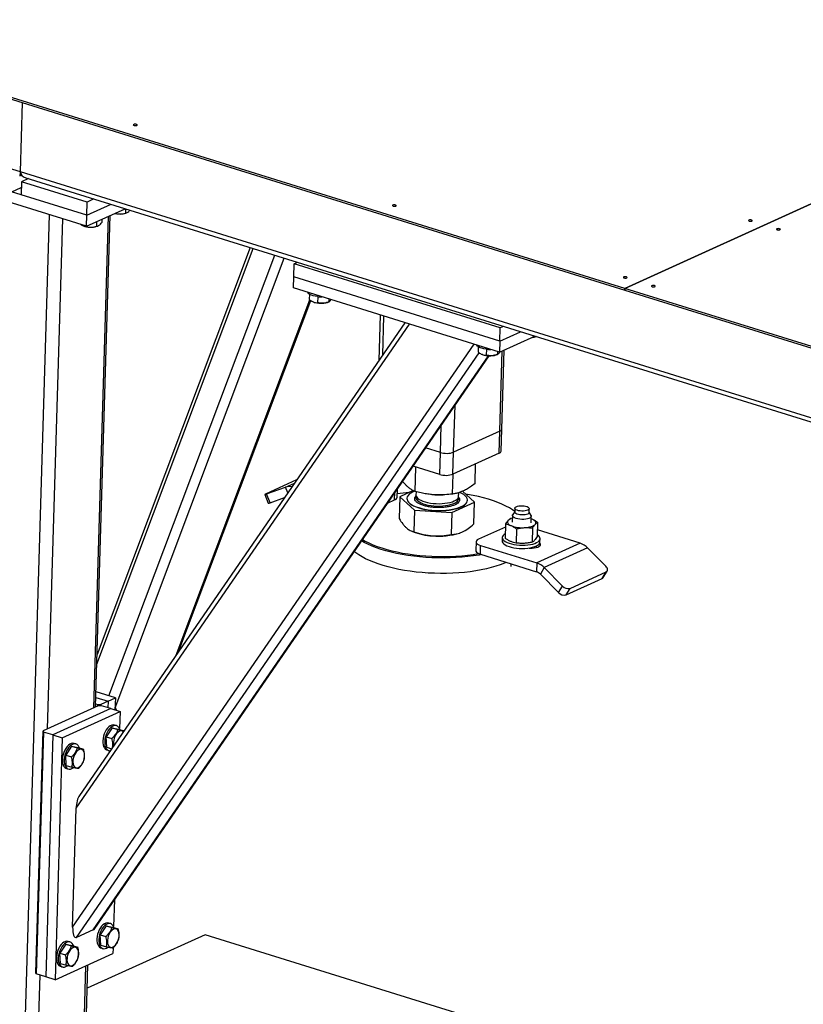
# Model space of a CAD drawing. Header units: millimetres. Extents: x 0 to 841, y 0 to 594.
# Tile 37 of 155: x 454 to 470, y 78 to 99. Entities that reach past the tile are written whole.
import ezdxf

# ---------------------------------------------------------------- set-up
doc = ezdxf.new("R2010")
doc.units = ezdxf.units.MM
doc.layers.add('TRAIT-FORT', color=4, linetype='Continuous', lineweight=25)

msp = doc.modelspace()

# ---------------------------------------------------------------- linework, layer by layer
at = {"layer": 'TRAIT-FORT', "color": 4, "linetype": 'Continuous', "lineweight": 25}
for p, q in [((453.6239, 95.70177), (429.37555, 103.24385)), ((466.38496, 93.24538), (488.0458, 103.08691)), ((439.16658, 101.6761), (466.38372, 93.21062)), ((466.38476, 93.24544), (439.16762, 101.71092)), ((484.23205, 101.35429), (466.38476, 93.24544)), ((453.6239, 95.70177), (453.66776, 97.16572)), ((455.0197, 94.78744), (452.05052, 95.71096)), ((453.60821, 95.62079), (453.64581, 95.63787)), ((475.19998, 88.99086), (453.6239, 95.70177)), ((455.01275, 94.55527), (452.04356, 95.47879)), ((453.64243, 95.49703), (453.63408, 95.21842)), ((453.78869, 95.56348), (453.64243, 95.49703)), ((455.02805, 95.06605), (453.64243, 95.49703)), ((453.73668, 95.57966), (475.18115, 88.90968)), ((453.43614, 95.27999), (453.63868, 95.37201)), ((455.0197, 94.78744), (453.63408, 95.21842)), ((455.0197, 94.78744), (455.02805, 95.06605)), ((455.0197, 94.78744), (455.53337, 95.02083)), ((455.17431, 95.13251), (455.02805, 95.06605)), ((453.68698, 76.46628), (454.23612, 94.79682)), ((455.01275, 94.55527), (455.83259, 94.92776)), ((455.01275, 94.55527), (455.0197, 94.78744)), ((455.20842, 84.41067), (455.51922, 94.78538)), ((455.83897, 94.92577), (455.8362, 94.83308)), ((455.84574, 94.83334), (455.86102, 94.83876)), ((454.19134, 83.94856), (454.51374, 94.71047)), ((454.93297, 94.5692), (454.9432, 94.56487)), ((455.16761, 84.39212), (455.47841, 94.76684)), ((455.22895, 94.6535), (455.22603, 94.55585)), ((455.33859, 94.70331), (455.33651, 94.63403)), ((454.98138, 94.56502), (454.98114, 94.55707)), ((455.23557, 94.55611), (455.25085, 94.56153)), ((455.23553, 85.31552), (458.53797, 94.08629)), ((458.475, 94.10588), (455.24161, 85.51852)), ((455.4905, 84.64195), (458.99325, 93.94468)), ((455.619, 84.39202), (459.19252, 93.8827)), ((459.39139, 93.48607), (459.39974, 93.76468)), ((459.39974, 93.76468), (459.46973, 93.79648)), ((463.75455, 92.41019), (459.39974, 93.76468)), ((459.38444, 93.25389), (459.39139, 93.48607)), ((463.7462, 92.13157), (459.39139, 93.48607)), ((463.73924, 91.8994), (459.38444, 93.25389)), ((459.72457, 93.12235), (459.72122, 93.01048)), ((466.38372, 93.21062), (466.38476, 93.24544)), ((466.38392, 93.21071), (466.38372, 93.21062)), ((466.38496, 93.24538), (466.38391, 93.21056)), ((466.38391, 93.21056), (496.76858, 83.75987)), ((496.76962, 83.7947), (466.38496, 93.24538)), ((456.90715, 85.50443), (459.73101, 93.00416)), ((456.96805, 85.59285), (459.75322, 92.98983)), ((459.80166, 92.96119), (459.8094, 92.95791)), ((459.81515, 92.95557), (459.8094, 92.95791)), ((459.89936, 93.07006), (459.89553, 92.94211)), ((460.10176, 92.94915), (460.13364, 92.96045)), ((460.13395, 93.02077), (460.13213, 92.95992)), ((454.79877, 82.26999), (461.83801, 92.49075)), ((461.7398, 92.52129), (454.86599, 82.54073)), ((461.21643, 92.68408), (461.18753, 91.71942)), ((461.27087, 91.84043), (461.29541, 92.65951)), ((463.7462, 92.13157), (463.75455, 92.41019)), ((463.7462, 92.13157), (464.1836, 92.3303)), ((463.82453, 92.44198), (463.75455, 92.41019)), ((463.73924, 91.8994), (464.48282, 92.23724)), ((463.7462, 92.13157), (463.73924, 91.8994)), ((454.72363, 79.76173), (463.19885, 92.06748)), ((454.80738, 79.54383), (463.30822, 91.88679)), ((463.28759, 92.01413), (463.28424, 91.90225)), ((463.46238, 91.96183), (463.45855, 91.83389)), ((463.69697, 91.91255), (463.69515, 91.8517)), ((463.74454, 90.23218), (463.79525, 91.92484)), ((463.78609, 90.27545), (463.83606, 91.94339)), ((455.15823, 79.70324), (463.50512, 91.82266)), ((455.1903, 79.73355), (463.51599, 91.82219)), ((463.36469, 91.85296), (463.37242, 91.84969)), ((463.37817, 91.84735), (463.37242, 91.84969)), ((463.66479, 91.84093), (463.69666, 91.85223)), ((462.76827, 89.78862), (462.79796, 90.77963)), ((462.48788, 89.78243), (462.50501, 90.35428)), ((463.74454, 90.23218), (462.76827, 89.78862)), ((463.73063, 89.76783), (463.74454, 90.23218)), ((463.77218, 89.8111), (463.78609, 90.27545)), ((462.48788, 89.78243), (462.17763, 89.87893)), ((462.75436, 89.32427), (462.76827, 89.78862)), ((462.47397, 89.31807), (462.48788, 89.78243)), ((463.73063, 89.76783), (462.75436, 89.32427)), ((462.47397, 89.31807), (461.91178, 89.49293)), ((461.95563, 88.95779), (461.97111, 89.47448)), ((463.22013, 89.12444), (463.23263, 89.54157)), ((459.45373, 89.20198), (458.809, 88.90906)), ((462.74339, 88.90201), (462.75606, 89.32504)), ((458.82018, 88.90579), (459.21995, 89.04925)), ((459.21995, 89.04925), (459.4071, 89.13428)), ((459.26726, 88.93124), (459.21995, 89.04925)), ((461.57451, 88.83367), (461.57982, 89.01092)), ((461.916, 88.97718), (461.6329, 88.8451)), ((463.20842, 88.73354), (462.95374, 88.96135)), ((458.78043, 88.89393), (458.85479, 88.70844)), ((458.89454, 88.7203), (458.82018, 88.90579)), ((458.89454, 88.7203), (459.19665, 88.82872)), ((461.374, 88.71209), (461.52256, 88.77959)), ((461.52256, 88.77959), (461.52721, 88.93453)), ((461.6329, 88.8451), (461.6191, 88.38437)), ((461.6329, 88.8451), (461.94392, 88.56689)), ((461.78221, 88.81309), (461.78207, 88.80845)), ((461.97537, 88.95312), (461.97321, 88.88092)), ((462.305, 88.89358), (462.315, 88.89263)), ((462.53232, 88.88612), (462.54711, 88.88663)), ((462.8728, 88.85397), (462.87516, 88.93283)), ((463.05925, 88.77019), (463.05939, 88.77483)), ((461.94392, 88.56689), (461.93012, 88.10616)), ((461.94392, 88.56689), (462.73168, 88.51111)), ((462.73168, 88.51111), (463.20842, 88.73354)), ((463.19462, 88.27281), (463.20842, 88.73354)), ((464.06066, 88.60429), (464.05823, 88.52303)), ((464.36309, 88.51389), (464.36553, 88.59516)), ((462.73168, 88.51111), (462.71788, 88.05038)), ((464.00694, 88.39715), (463.97264, 88.39078)), ((464.00845, 88.44783), (464.00435, 88.31085)), ((464.05842, 88.52957), (464.01428, 88.46461)), ((464.40346, 88.45295), (464.36329, 88.52044)), ((464.40417, 88.29887), (464.40828, 88.43585)), ((464.42754, 88.37317), (464.40663, 88.38085)), ((464.42754, 88.37317), (464.40665, 88.38152)), ((461.87018, 88.12482), (461.90207, 88.11132)), ((463.86303, 88.20813), (463.29331, 87.94928)), ((463.86494, 88.27178), (463.85592, 87.97069)), ((464.0961, 88.1704), (464.08708, 87.8693)), ((464.43496, 88.18801), (464.42594, 87.88692)), ((464.54266, 88.30701), (464.53364, 88.00592)), ((465.44164, 87.86484), (464.53783, 88.14596)), ((462.89775, 88.08149), (462.90201, 88.083)), ((463.79449, 87.98482), (463.79241, 87.91517)), ((464.59205, 87.89122), (464.59414, 87.96087)), ((463.24136, 87.8952), (463.2358, 87.70946)), ((463.33315, 87.63267), (463.33871, 87.81841)), ((463.33871, 87.81841), (464.52638, 87.449)), ((464.38812, 87.76307), (464.3883, 87.76917)), ((464.51608, 87.77506), (464.51708, 87.80852)), ((465.44164, 87.86484), (464.52638, 87.449)), ((465.5985, 87.76582), (464.68325, 87.34998)), ((465.98237, 87.37861), (465.5985, 87.76582)), ((463.33315, 87.63267), (464.52082, 87.26326)), ((463.97803, 87.43209), (463.97632, 87.37518)), ((464.52638, 87.449), (464.52082, 87.26326)), ((464.68325, 87.34998), (464.59925, 87.21375)), ((464.68325, 87.34998), (465.06712, 86.96277)), ((464.59925, 87.21375), (464.98312, 86.82654)), ((465.14337, 86.77649), (465.90608, 87.12303)), ((465.22736, 86.91272), (465.99008, 87.25926)), ((465.90608, 87.12303), (465.99008, 87.25926)), ((465.9285, 87.14213), (466.0125, 87.27835)), ((464.98312, 86.82654), (465.06712, 86.96277)), ((465.14337, 86.77649), (465.22736, 86.91272)), ((455.21443, 84.61107), (455.47269, 84.53074)), ((455.62524, 84.60004), (455.21789, 84.72674)), ((455.47269, 84.53074), (455.62524, 84.60004)), ((455.62524, 84.60004), (455.61761, 84.34556)), ((455.25913, 84.43371), (454.09981, 83.90697)), ((455.21027, 84.47226), (455.25005, 84.45988)), ((455.24913, 84.42916), (455.25005, 84.45988)), ((455.25005, 84.45988), (455.32015, 84.46143)), ((455.32923, 84.43525), (455.25913, 84.43371)), ((455.32015, 84.46143), (455.31936, 84.43504)), ((455.47269, 84.53074), (455.32015, 84.46143)), ((455.52718, 84.37369), (455.32923, 84.43525)), ((455.47269, 84.53074), (455.46853, 84.39193)), ((455.52718, 84.37369), (454.30684, 83.81923)), ((454.50479, 83.75766), (455.72512, 84.31212)), ((455.52718, 84.37369), (455.72512, 84.31212)), ((455.72512, 84.31212), (455.71433, 83.95179)), ((455.55604, 83.97002), (455.43249, 83.77832)), ((455.55604, 83.97002), (455.67471, 83.93311)), ((455.55604, 83.97002), (455.69129, 83.94398)), ((455.64943, 84.01487), (455.60984, 84.02719)), ((453.94679, 78.79909), (454.09981, 83.90697)), ((454.10889, 83.8808), (453.95588, 78.77292)), ((454.09981, 83.90697), (454.10889, 83.8808)), ((454.30684, 83.81923), (454.10889, 83.8808)), ((454.30684, 83.81923), (454.15382, 78.71135)), ((454.30684, 83.81923), (454.50479, 83.75766)), ((455.43249, 83.77832), (455.55117, 83.74141)), ((455.44421, 83.56058), (455.43249, 83.77832)), ((455.69129, 83.94398), (455.80753, 83.90783)), ((454.50479, 83.75766), (454.35177, 78.64978)), ((454.7018, 83.5819), (454.57826, 83.3902)), ((454.7018, 83.5819), (454.82048, 83.54499)), ((454.7018, 83.5819), (454.83706, 83.55586)), ((454.79519, 83.62676), (454.7556, 83.63907)), ((454.83706, 83.55586), (454.95573, 83.51895)), ((455.44421, 83.56058), (455.54647, 83.52878)), ((454.57826, 83.3902), (454.69694, 83.35329)), ((454.58997, 83.17247), (454.57826, 83.3902)), ((455.44649, 83.50201), (455.48608, 83.48969)), ((454.58997, 83.17247), (454.70865, 83.13555)), ((454.59225, 83.11389), (454.63184, 83.10157)), ((454.72363, 79.76173), (454.79877, 82.26999)), ((455.60604, 80.3372), (455.58913, 79.77262)), ((455.52423, 79.8357), (455.48464, 79.84801)), ((455.15823, 79.70324), (454.80738, 79.54383)), ((457.52222, 79.60267), (455.03047, 78.47056)), ((455.43084, 79.79084), (455.3073, 79.59914)), ((455.43084, 79.79084), (455.54952, 79.75393)), ((455.43084, 79.79084), (455.56609, 79.76481)), ((455.56609, 79.76481), (455.68477, 79.72789)), ((467.4195, 76.52427), (457.52222, 79.60267)), ((454.5766, 79.40272), (454.45306, 79.21102)), ((454.5766, 79.40272), (454.69528, 79.36581)), ((454.5766, 79.40272), (454.71186, 79.37669)), ((454.66999, 79.44758), (454.6304, 79.45989)), ((455.3073, 79.59914), (455.42597, 79.56223)), ((455.31901, 79.38141), (455.3073, 79.59914)), ((454.35177, 78.64978), (455.5721, 79.20424)), ((454.45306, 79.21102), (454.57174, 79.17411)), ((454.46478, 78.99329), (454.45306, 79.21102)), ((454.71186, 79.37669), (454.83054, 79.33977)), ((455.31901, 79.38141), (455.43769, 79.34449)), ((455.32129, 79.32283), (455.36088, 79.31052)), ((455.57561, 79.3213), (455.5721, 79.20424)), ((454.46478, 78.99329), (454.58345, 78.95638)), ((453.95588, 78.77292), (453.94679, 78.79909)), ((454.15382, 78.71135), (453.95588, 78.77292)), ((454.46705, 78.93471), (454.50664, 78.9224)), ((454.94364, 76.91604), (455.00447, 78.94633)), ((454.9852, 76.9593), (455.04528, 78.96488)), ((453.96737, 76.47247), (454.03555, 78.74813)), ((454.35177, 78.64978), (454.15382, 78.71135))]:
    msp.add_line(p, q, dxfattribs=at)
at = {"layer": 'TRAIT-FORT', "color": 4, "linetype": 'Continuous', "lineweight": 25, "flags": 128}
for points in [[(456.07619, 96.68527), (456.08312, 96.69027), (456.08418, 96.696), (456.07919, 96.7016), (456.06893, 96.70621), (456.05495, 96.70914), (456.03939, 96.70993), (456.0246, 96.70847), (456.01285, 96.70498), (456.00592, 96.69998), (456.00487, 96.69425), (456.00985, 96.68865), (456.02012, 96.68404), (456.03409, 96.68111), (456.04966, 96.68032), (456.06444, 96.68178), (456.07619, 96.68527)], [(461.54741, 94.98353), (461.55434, 94.98853), (461.55539, 94.99426), (461.55041, 94.99986), (461.54015, 95.00447), (461.52617, 95.0074), (461.5106, 95.00819), (461.49582, 95.00673), (461.48407, 95.00324), (461.47714, 94.99824), (461.47609, 94.99251), (461.48107, 94.98691), (461.49133, 94.9823), (461.50531, 94.97937), (461.52088, 94.97858), (461.53566, 94.98004), (461.54741, 94.98353)], [(469.06568, 94.66638), (469.07261, 94.67137), (469.07366, 94.6771), (469.06868, 94.6827), (469.05842, 94.68732), (469.04444, 94.69024), (469.02887, 94.69103), (469.01409, 94.68957), (469.00234, 94.68608), (468.99541, 94.68108), (468.99436, 94.67535), (468.99934, 94.66975), (469.0096, 94.66514), (469.02358, 94.66221), (469.03915, 94.66142), (469.05393, 94.66288), (469.06568, 94.66638)], [(469.65952, 94.48167), (469.66645, 94.48667), (469.6675, 94.4924), (469.66252, 94.498), (469.65225, 94.50261), (469.63828, 94.50554), (469.62271, 94.50633), (469.60793, 94.50487), (469.59618, 94.50137), (469.58925, 94.49638), (469.58819, 94.49065), (469.59318, 94.48505), (469.60344, 94.48043), (469.61742, 94.47751), (469.63298, 94.47672), (469.64777, 94.47818), (469.65952, 94.48167)], [(466.42479, 93.4665), (466.43172, 93.47149), (466.43278, 93.47722), (466.42779, 93.48282), (466.41753, 93.48744), (466.40355, 93.49036), (466.38799, 93.49116), (466.3732, 93.48969), (466.36145, 93.4862), (466.35452, 93.48121), (466.35347, 93.47547), (466.35845, 93.46987), (466.36872, 93.46526), (466.38269, 93.46233), (466.39826, 93.46154), (466.41304, 93.463), (466.42479, 93.4665)], [(459.8904, 93.07113), (459.84416, 93.07863), (459.80171, 93.08899), (459.7644, 93.10187), (459.73345, 93.11687), (459.70985, 93.13349), (459.69435, 93.1512), (459.69043, 93.15872)], [(467.01863, 93.28179), (467.02556, 93.28679), (467.02661, 93.29252), (467.02163, 93.29812), (467.01137, 93.30273), (466.99739, 93.30566), (466.98182, 93.30645), (466.96704, 93.30499), (466.95529, 93.3015), (466.94836, 93.2965), (466.94731, 93.29077), (466.95229, 93.28517), (466.96255, 93.28056), (466.97653, 93.27763), (466.9921, 93.27684), (467.00688, 93.2783), (467.01863, 93.28179)], [(463.45342, 91.9629), (463.40718, 91.97041), (463.36473, 91.98077), (463.32743, 91.99365), (463.29648, 92.00864), (463.27287, 92.02526), (463.25737, 92.04298), (463.25345, 92.0505)], [(461.5645, 88.98869), (461.57144, 88.99654), (461.57779, 89.00798)], [(461.94368, 88.96339), (461.90279, 88.94558), (461.86225, 88.92298), (461.82955, 88.89858), (461.80515, 88.8727), (461.78939, 88.84572), (461.7825, 88.81802), (461.78457, 88.78997), (461.79557, 88.76199), (461.81534, 88.73445), (461.84362, 88.70774), (461.87999, 88.68225), (461.92396, 88.65833), (461.9749, 88.6363), (462.03211, 88.6165), (462.09477, 88.59918), (462.162, 88.5846), (462.23287, 88.57296), (462.30638, 88.56441), (462.38149, 88.5591), (462.45716, 88.55707), (462.53231, 88.55838), (462.6059, 88.56299), (462.67689, 88.57084), (462.74429, 88.58183), (462.80714, 88.59579), (462.86458, 88.61254), (462.91578, 88.63183), (462.96003, 88.6534), (462.99672, 88.67694), (463.02532, 88.70212), (463.04543, 88.72859), (463.05677, 88.75598), (463.05919, 88.78391), (463.05265, 88.81197), (463.03723, 88.83979), (463.01317, 88.86695), (462.98078, 88.8931), (462.94054, 88.91785), (462.89638, 88.93939)], [(458.809, 88.90906), (458.7958, 88.9029), (458.78647, 88.89818), (458.78137, 88.89509), (458.78068, 88.89374), (458.78445, 88.89419), (458.79252, 88.89641), (458.80459, 88.90033), (458.82018, 88.90579)], [(461.78207, 88.80845), (461.78443, 88.78533), (461.79543, 88.75734), (461.8152, 88.7298), (461.84348, 88.7031), (461.87985, 88.67761), (461.92382, 88.65368), (461.97476, 88.63166), (462.03197, 88.61185), (462.09463, 88.59454), (462.16186, 88.57995), (462.23273, 88.56831), (462.30624, 88.55977), (462.38135, 88.55445), (462.45702, 88.55243), (462.53217, 88.55373), (462.60576, 88.55835), (462.67675, 88.5662), (462.74415, 88.57718), (462.807, 88.59115), (462.86444, 88.60789), (462.91564, 88.62718), (462.95989, 88.64875), (462.99658, 88.67229), (463.02518, 88.69748), (463.04529, 88.72395), (463.05664, 88.75134), (463.05925, 88.77019)], [(461.97495, 88.8488), (461.97175, 88.82569), (461.9773, 88.80241), (461.9915, 88.77942), (462.01407, 88.75717), (462.04456, 88.73608), (462.08239, 88.71657), (462.12683, 88.69903), (462.177, 88.68378), (462.23192, 88.67112), (462.29054, 88.66131), (462.35171, 88.65454), (462.41423, 88.65093), (462.4769, 88.65055), (462.53849, 88.65342), (462.5978, 88.65948), (462.65368, 88.6686), (462.70504, 88.68062), (462.75088, 88.69529), (462.79031, 88.71234), (462.82256, 88.73143), (462.84701, 88.75219), (462.86317, 88.77421), (462.87074, 88.79707), (462.87071, 88.81423)], [(461.97321, 88.88092), (461.9766, 88.85849), (461.98866, 88.83538), (462.00917, 88.8129), (462.03773, 88.79149), (462.07379, 88.77155), (462.11665, 88.75348), (462.16547, 88.73762), (462.21931, 88.72429), (462.27711, 88.71375), (462.33775, 88.7062), (462.40005, 88.70179), (462.46279, 88.70061), (462.52476, 88.70267), (462.58475, 88.70793), (462.6416, 88.71631), (462.69418, 88.72762), (462.74149, 88.74166), (462.7826, 88.75814), (462.81671, 88.77675), (462.84316, 88.79713), (462.86143, 88.81887), (462.87117, 88.84156), (462.8728, 88.85397)], [(464.0586, 88.5353), (464.01174, 88.56893), (463.94473, 88.61087), (463.87038, 88.6512), (463.78905, 88.68971), (463.70112, 88.72624), (463.60702, 88.76059), (463.50719, 88.79262), (463.40211, 88.82216), (463.29228, 88.84908), (463.17822, 88.87325), (463.06047, 88.89455), (463.02137, 88.90086)], [(464.24447, 88.54371), (464.20786, 88.54348), (464.17155, 88.54652), (464.13766, 88.55265), (464.10815, 88.56152), (464.08474, 88.57261), (464.06879, 88.58527), (464.06122, 88.59878), (464.06248, 88.61233), (464.0725, 88.62516), (464.09068, 88.63651), (464.11598, 88.64572), (464.14693, 88.65225), (464.18172, 88.65574), (464.21833, 88.65597), (464.25464, 88.65293), (464.28853, 88.64679), (464.31804, 88.63792), (464.34145, 88.62684), (464.3574, 88.61417), (464.36497, 88.60067), (464.3637, 88.58711), (464.35369, 88.57428), (464.3355, 88.56294), (464.31021, 88.55373), (464.27926, 88.54719), (464.24447, 88.54371)], [(463.91925, 88.34674), (463.90951, 88.33293), (463.90482, 88.31864), (463.90525, 88.30412), (463.9108, 88.2896), (463.92137, 88.27535), (463.93678, 88.2616), (463.95676, 88.24859), (463.98098, 88.23655)], [(464.24952, 88.36838), (464.2065, 88.36791), (464.16357, 88.3709), (464.12273, 88.3772), (464.0859, 88.38653), (464.05479, 88.39845), (464.03086, 88.41239), (464.01524, 88.42771), (464.00864, 88.44369), (464.01139, 88.45959), (464.01428, 88.46461)], [(464.36309, 88.51389), (464.36127, 88.50585), (464.35126, 88.49302), (464.33307, 88.48167), (464.30777, 88.47247), (464.27683, 88.46593), (464.24204, 88.46245), (464.20543, 88.46222), (464.16912, 88.46526), (464.13523, 88.47139), (464.10572, 88.48026), (464.08231, 88.49135), (464.06635, 88.50401), (464.05879, 88.51751), (464.05823, 88.52303)], [(464.40346, 88.45295), (464.40595, 88.44802), (464.40788, 88.43199), (464.40049, 88.41642), (464.38412, 88.40203), (464.35952, 88.38951), (464.32786, 88.37944), (464.29061, 88.37228), (464.24952, 88.36838)], [(464.48927, 88.26297), (464.49901, 88.27678), (464.5037, 88.29107), (464.50327, 88.3056), (464.49772, 88.32011), (464.48715, 88.33437), (464.47175, 88.34811), (464.45176, 88.36112), (464.42754, 88.37317)], [(464.26599, 88.19466), (464.30377, 88.1976), (464.33984, 88.20237), (464.37359, 88.20889), (464.40445, 88.21705), (464.43188, 88.22672), (464.45542, 88.23773), (464.47466, 88.24988), (464.48927, 88.26297)], [(463.35476, 87.62594), (463.30441, 87.61667), (463.18884, 87.59813), (463.06953, 87.58269), (462.94706, 87.57043), (462.82199, 87.56139), (462.69494, 87.55562), (462.5665, 87.55316), (462.43729, 87.55401), (462.30792, 87.55817), (462.17902, 87.56562), (462.05118, 87.57632), (461.92503, 87.59023), (461.80117, 87.60727), (461.68018, 87.62736), (461.56264, 87.65042), (461.44912, 87.67632), (461.34014, 87.70495), (461.23624, 87.73617), (461.13791, 87.76983), (461.04561, 87.80577), (460.95979, 87.84382), (460.88085, 87.8838), (460.8254, 87.91553)], [(460.84524, 87.94434), (460.90186, 87.91188), (460.97974, 87.87243), (461.06442, 87.83489), (461.15549, 87.79943), (461.25251, 87.76622), (461.35503, 87.73541), (461.46255, 87.70717), (461.57456, 87.68161), (461.69053, 87.65886), (461.80991, 87.63903), (461.93212, 87.62222), (462.05659, 87.6085), (462.18272, 87.59794), (462.30991, 87.59059), (462.43755, 87.58649), (462.56503, 87.58565), (462.69176, 87.58808), (462.81712, 87.59377), (462.94052, 87.60268), (463.06136, 87.61479), (463.17908, 87.63002), (463.29266, 87.64823)], [(463.29331, 87.94928), (463.26735, 87.93458), (463.25, 87.91807), (463.24192, 87.9004), (463.24342, 87.88224), (463.25445, 87.86429), (463.27457, 87.84724), (463.30302, 87.83175), (463.33871, 87.81841)], [(463.85865, 88.06193), (463.83708, 88.04855), (463.8143, 88.02869), (463.80001, 88.00759), (463.79453, 87.98571), (463.79798, 87.96354), (463.81028, 87.94158), (463.83116, 87.92032), (463.86015, 87.90023), (463.89661, 87.88177), (463.93972, 87.86534), (463.98851, 87.85131), (464.0419, 87.83999), (464.0987, 87.83165), (464.15763, 87.82645), (464.21738, 87.82453), (464.27662, 87.82592), (464.33402, 87.83059), (464.3883, 87.83844), (464.43824, 87.8493), (464.48274, 87.86291), (464.52079, 87.87898), (464.55155, 87.89714), (464.57433, 87.917), (464.58862, 87.9381), (464.5941, 87.95998), (464.59065, 87.98215), (464.57835, 88.00411), (464.55747, 88.02537), (464.53471, 88.04167)], [(463.2358, 87.70946), (463.23786, 87.6965), (463.24888, 87.67855), (463.26901, 87.6615), (463.29746, 87.64601), (463.33315, 87.63267)], [(463.79241, 87.91517), (463.79589, 87.89389), (463.80819, 87.87193), (463.82907, 87.85067), (463.85806, 87.83058), (463.89452, 87.81211), (463.93763, 87.79568), (463.98642, 87.78165), (464.03982, 87.77034), (464.09661, 87.76199), (464.15555, 87.7568), (464.2153, 87.75488), (464.27453, 87.75627), (464.33193, 87.76094), (464.38621, 87.76879), (464.43615, 87.77964), (464.48065, 87.79326), (464.5187, 87.80932), (464.54946, 87.82749), (464.57224, 87.84735), (464.58653, 87.86845), (464.59202, 87.89033), (464.59205, 87.89122)], [(464.36023, 87.76458), (464.38417, 87.7632), (464.42845, 87.76331), (464.47106, 87.76685), (464.51013, 87.77365), (464.54395, 87.78342), (464.57106, 87.79574), (464.59026, 87.81006), (464.60072, 87.82576), (464.60197, 87.84215), (464.59397, 87.85852), (464.5859, 87.86711)], [(463.88095, 87.46228), (463.84, 87.44432), (463.75423, 87.41069), (463.66198, 87.37951), (463.56369, 87.35091), (463.45982, 87.32504), (463.35089, 87.30203), (463.23739, 87.28197), (463.11988, 87.26497), (462.99892, 87.25111), (462.87507, 87.24045), (462.74894, 87.23305), (462.62112, 87.22893), (462.49221, 87.22813), (462.36285, 87.23063), (462.23364, 87.23644), (462.10519, 87.24552), (461.97812, 87.25783), (461.85304, 87.27331), (461.73054, 87.29189), (461.61121, 87.31348), (461.49561, 87.33797), (461.38429, 87.36526), (461.27779, 87.3952), (461.17661, 87.42766), (461.08124, 87.46248), (460.99212, 87.4995), (460.90969, 87.53854), (460.83434, 87.57941), (460.76642, 87.62192), (460.70627, 87.66586), (460.67277, 87.69393)], [(465.99008, 87.25926), (466.00334, 87.26764), (466.01287, 87.27896), (466.0183, 87.29278), (466.01941, 87.30857), (466.01617, 87.32571), (466.0087, 87.34356), (465.99729, 87.36142), (465.98237, 87.37861)], [(465.90608, 87.12303), (465.91934, 87.13141), (465.9285, 87.14213)], [(455.60984, 84.02719), (455.60625, 84.02822), (455.57844, 84.03099), (455.54902, 84.02521), (455.51892, 84.01104), (455.48913, 83.98896), (455.46058, 83.95967), (455.43421, 83.9241), (455.41086, 83.88341), (455.39128, 83.8389), (455.37609, 83.792)], [(455.72126, 83.93466), (455.71106, 83.95845), (455.69312, 83.9853), (455.67114, 84.00466), (455.64584, 84.0159), (455.61803, 84.01868), (455.58861, 84.01289), (455.55851, 83.99873), (455.52872, 83.97665), (455.50017, 83.94735), (455.4738, 83.91179), (455.45045, 83.8711), (455.43087, 83.82659), (455.41568, 83.77969)], [(455.37609, 83.792), (455.3658, 83.74422), (455.36072, 83.6971), (455.36103, 83.65214), (455.36671, 83.6108), (455.37757, 83.57441), (455.39328, 83.54412), (455.41332, 83.52092), (455.43705, 83.50556), (455.44649, 83.50201)], [(455.41568, 83.77969), (455.40539, 83.73191), (455.40031, 83.68479), (455.40062, 83.63983), (455.40629, 83.59849), (455.41716, 83.56209), (455.43287, 83.53181), (455.45291, 83.50861), (455.47664, 83.49324), (455.5033, 83.4862), (455.51692, 83.48586)], [(455.79265, 83.88621), (455.78141, 83.89496), (455.75943, 83.90367), (455.73513, 83.90387), (455.70958, 83.89557), (455.68388, 83.87912), (455.65916, 83.85524), (455.6365, 83.82498), (455.61689, 83.78966), (455.6012, 83.75082), (455.59009, 83.71016), (455.58407, 83.66946), (455.58338, 83.6305)], [(454.7556, 83.63907), (454.75202, 83.6401), (454.72421, 83.64287), (454.69478, 83.63709), (454.66469, 83.62293), (454.63489, 83.60084), (454.60635, 83.57155), (454.57997, 83.53598), (454.55662, 83.49529), (454.53704, 83.45078), (454.52186, 83.40388)], [(454.86703, 83.54654), (454.85683, 83.57033), (454.83888, 83.59718), (454.81691, 83.61654), (454.79161, 83.62779), (454.7638, 83.63056), (454.73437, 83.62477), (454.70428, 83.61061), (454.67448, 83.58853), (454.64593, 83.55923), (454.61956, 83.52367), (454.59621, 83.48298), (454.57663, 83.43847), (454.56145, 83.39157)], [(455.58338, 83.6305), (455.58807, 83.59497), (455.58908, 83.59064)], [(454.52186, 83.40388), (454.51156, 83.3561), (454.50649, 83.30898), (454.50679, 83.26403), (454.51247, 83.22269), (454.52334, 83.18629), (454.53904, 83.156), (454.55908, 83.1328), (454.58282, 83.11744), (454.59225, 83.11389)], [(454.56145, 83.39157), (454.55115, 83.34379), (454.54608, 83.29667), (454.54638, 83.25171), (454.55206, 83.21037), (454.56292, 83.17397), (454.57863, 83.14369), (454.59867, 83.12049), (454.62241, 83.10512), (454.64907, 83.09808), (454.6778, 83.0996), (454.70768, 83.10961), (454.73775, 83.12781), (454.7385, 83.12837)], [(454.72915, 83.24238), (454.73384, 83.20685), (454.7437, 83.17632), (454.75829, 83.15211), (454.77698, 83.13529), (454.79896, 83.12659), (454.82326, 83.12638), (454.84881, 83.13469), (454.87451, 83.15114), (454.89923, 83.17501), (454.92189, 83.20528), (454.94149, 83.2406), (454.95719, 83.27943), (454.9683, 83.32009), (454.97432, 83.36079), (454.975, 83.39976), (454.97031, 83.43528), (454.96046, 83.46581), (454.94586, 83.49002), (454.92717, 83.50684), (454.90519, 83.51555), (454.8809, 83.51575), (454.85534, 83.50745), (454.82964, 83.491), (454.80492, 83.46712), (454.78226, 83.43686), (454.76266, 83.40154), (454.74696, 83.3627), (454.73586, 83.32204), (454.72983, 83.28134), (454.72915, 83.24238)], [(455.48464, 79.84801), (455.48106, 79.84904), (455.45325, 79.85182), (455.42382, 79.84603), (455.39373, 79.83187), (455.36393, 79.80978), (455.33539, 79.78049), (455.30901, 79.74492), (455.28566, 79.70423), (455.26608, 79.65972), (455.2509, 79.61283)], [(455.59607, 79.75548), (455.58587, 79.77927), (455.56792, 79.80612), (455.54594, 79.82548), (455.52065, 79.83673), (455.49284, 79.8395), (455.46341, 79.83372), (455.43332, 79.81955), (455.40352, 79.79747), (455.37497, 79.76818), (455.3486, 79.73261), (455.32525, 79.69192), (455.30567, 79.64741), (455.29049, 79.60051)], [(455.2509, 79.61283), (455.2406, 79.56505), (455.23553, 79.51792), (455.23583, 79.47297), (455.24151, 79.43163), (455.25237, 79.39523), (455.26808, 79.36495), (455.28812, 79.34175), (455.31186, 79.32638), (455.32129, 79.32283)], [(455.45819, 79.45132), (455.46288, 79.41579), (455.47273, 79.38526), (455.48733, 79.36105), (455.50602, 79.34423), (455.528, 79.33553), (455.55229, 79.33532), (455.57785, 79.34363), (455.60355, 79.36008), (455.62827, 79.38396), (455.65093, 79.41422), (455.67053, 79.44954), (455.68623, 79.48838), (455.69734, 79.52903), (455.70336, 79.56973), (455.70404, 79.6087), (455.69935, 79.64422), (455.6895, 79.67476), (455.6749, 79.69896), (455.65621, 79.71579), (455.63423, 79.72449), (455.60994, 79.72469), (455.58438, 79.71639), (455.55868, 79.69994), (455.53396, 79.67606), (455.5113, 79.6458), (455.4917, 79.61048), (455.476, 79.57164), (455.46489, 79.53098), (455.45887, 79.49028), (455.45819, 79.45132)], [(454.6304, 79.45989), (454.62682, 79.46092), (454.59901, 79.4637), (454.56959, 79.45791), (454.53949, 79.44375), (454.50969, 79.42167), (454.48115, 79.39237), (454.45478, 79.35681), (454.43142, 79.31611), (454.41184, 79.2716), (454.39666, 79.22471)], [(454.74183, 79.36736), (454.73163, 79.39115), (454.71368, 79.418), (454.69171, 79.43736), (454.66641, 79.44861), (454.6386, 79.45138), (454.60918, 79.4456), (454.57908, 79.43144), (454.54928, 79.40935), (454.52074, 79.38006), (454.49437, 79.34449), (454.47101, 79.3038), (454.45143, 79.25929), (454.43625, 79.21239)], [(455.29049, 79.60051), (455.28019, 79.55273), (455.27511, 79.50561), (455.27542, 79.46065), (455.2811, 79.41931), (455.29196, 79.38292), (455.30767, 79.35263), (455.32771, 79.32943), (455.35145, 79.31407), (455.37811, 79.30703), (455.40684, 79.30854), (455.43672, 79.31855), (455.46679, 79.33675), (455.46754, 79.33731)], [(454.39666, 79.22471), (454.38637, 79.17693), (454.38129, 79.1298), (454.38159, 79.08485), (454.38727, 79.04351), (454.39814, 79.00711), (454.41384, 78.97683), (454.43389, 78.95363), (454.45762, 78.93826), (454.46705, 78.93471)], [(454.43625, 79.21239), (454.42595, 79.16461), (454.42088, 79.11749), (454.42118, 79.07254), (454.42686, 79.03119), (454.43773, 78.9948), (454.45343, 78.96451), (454.47348, 78.94131), (454.49721, 78.92595), (454.52387, 78.91891), (454.5526, 78.92042), (454.58248, 78.93043), (454.61255, 78.94863), (454.6133, 78.94919)], [(454.60395, 79.0632), (454.60864, 79.02767), (454.6185, 78.99714), (454.63309, 78.97293), (454.65179, 78.95611), (454.67376, 78.94741), (454.69806, 78.9472), (454.72361, 78.95551), (454.74931, 78.97196), (454.77403, 78.99584), (454.79669, 79.0261), (454.8163, 79.06142), (454.832, 79.10026), (454.8431, 79.14092), (454.84913, 79.18162), (454.84981, 79.22058), (454.84512, 79.2561), (454.83526, 79.28664), (454.82067, 79.31084), (454.80197, 79.32767), (454.78, 79.33637), (454.7557, 79.33657), (454.73014, 79.32827), (454.70444, 79.31182), (454.67973, 79.28794), (454.65707, 79.25768), (454.63746, 79.22236), (454.62176, 79.18352), (454.61066, 79.14286), (454.60463, 79.10216), (454.60395, 79.0632)]]:
    msp.add_lwpolyline(points, dxfattribs=at)
at = {"layer": 'TRAIT-FORT', "color": 4, "linetype": 'Continuous', "lineweight": 25}
for centre, radius, start, end in [((455.71136, 95.28799), 0.47409, 257.332093, 286.465781), ((455.10219, 94.98791), 0.45193, 249.402534, 287.165634), ((459.96829, 93.39181), 0.46234, 250.656182, 286.779465), ((459.98105, 93.8006), 0.73508, 262.916107, 270.691388), ((464.40281, 92.58868), 0.37806, 273.481977, 287.153877), ((463.54407, 92.69237), 0.73508, 262.916107, 270.691388), ((463.53131, 92.28359), 0.46234, 250.656182, 286.779465), ((463.73183, 90.28598), 0.05528, 283.295255, 349.017157), ((462.61865, 90.21216), 0.44919, 253.074122, 289.45572), ((463.71792, 89.82163), 0.05528, 283.295255, 349.017157), ((462.60474, 89.74781), 0.44919, 253.074122, 289.45572), ((459.29962, 88.82032), 0.2424, 77.129222, 109.189207), ((461.50667, 88.84683), 0.0691, 283.295255, 349.017157), ((462.21483, 84.87501), 4.08002, 95.420345, 98.999131), ((462.47426, 90.57853), 1.69341, 264.603331, 271.964837), ((458.83182, 88.85798), 0.15129, 278.732046, 294.491819), ((464.0555, 88.19692), 0.20251, 103.906287, 132.28198), ((464.2184, 88.86142), 0.66845, 249.196061, 274.083033), ((462.39297, 89.3763), 1.3569, 248.790016, 267.013903), ((462.45738, 89.50937), 1.49425, 264.813038, 287.140118), ((465.32003, 87.49844), 0.38606, 43.835515, 71.639001), ((464.40478, 87.0826), 0.38606, 43.835515, 71.639001), ((464.46002, 87.08006), 0.19303, 43.835515, 71.639001), ((465.18805, 87.0684), 0.16056, 221.135704, 284.173375), ((465.10405, 86.93217), 0.16056, 221.135704, 284.173375)]:
    msp.add_arc(centre, radius, start, end, dxfattribs=at)
for centre, major_axis, ratio, start_param, end_param in [((453.59666, 95.7803), (-0.01, 0.15991), 0.16060498, 3.08048103, 4.18905432), ((453.59666, 95.7803), (-0.01, 0.15991), 0.16060498, 3.08048103, 4.18905432), ((453.83419, 95.70642), (0.21016, 0.01314), 0.66028513, 3.08048103, 4.18905432), ((453.83419, 95.70642), (0.21016, 0.01314), 0.66028513, 3.08048103, 4.18905432), ((454.89029, 82.31157), (0.025, 0.26265), 0.33651783, 0.54346077, 1.76172901), ((454.81515, 79.80331), (0.025, 0.26265), 0.33651783, 1.76172901, 3.33252534), ((455.166, 79.96272), (0.025, 0.26265), 0.33651783, 3.33252534, 3.68505343)]:
    msp.add_ellipse(centre, major_axis=major_axis, ratio=ratio, start_param=start_param, end_param=end_param, dxfattribs=at)
for points, knots in [([(455.61545, 94.8291), (455.62858, 94.82596), (455.6633, 94.81765), (455.71865, 94.81462), (455.77964, 94.81971), (455.81723, 94.82859), (455.8362, 94.83308)], [0, 0, 0, 0, 0.18269136, 0.48314689, 0.73920536, 1, 1, 1, 1]), ([(455.8362, 94.83308), (455.85004, 94.83602), (455.87293, 94.8409), (455.90639, 94.86511), (455.92501, 94.88582), (455.93428, 94.89613)], [0, 0, 0, 0, 0.43444879, 0.71851407, 1, 1, 1, 1]), ([(454.98114, 94.55707), (454.96933, 94.55898), (454.94546, 94.56284), (454.91663, 94.57533), (454.90037, 94.58823), (454.89625, 94.5915)], [0, 0, 0, 0, 0.422250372, 0.853657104, 1, 1, 1, 1]), ([(455.22603, 94.55585), (455.23987, 94.55874), (455.26277, 94.56353), (455.29653, 94.58847), (455.31945, 94.61263), (455.33272, 94.62927), (455.33651, 94.63403)], [0, 0, 0, 0, 0.38554949, 0.63764185, 0.89654625, 1, 1, 1, 1]), ([(454.98114, 94.55707), (455.00224, 94.55187), (455.0449, 94.54136), (455.10846, 94.53728), (455.16948, 94.54251), (455.20706, 94.55137), (455.22603, 94.55585)], [0, 0, 0, 0, 0.26460494, 0.53494775, 0.76534313, 1, 1, 1, 1]), ([(459.72122, 93.01048), (459.74319, 92.99473), (459.77952, 92.96868), (459.83275, 92.94889), (459.86878, 92.94296), (459.88959, 92.9423), (459.89553, 92.94211)], [0, 0, 0, 0, 0.38554949, 0.63764185, 0.89654625, 1, 1, 1, 1]), ([(460.13213, 92.95992), (460.11144, 92.95329), (460.06961, 92.93987), (460.00799, 92.93147), (459.94936, 92.93257), (459.91358, 92.93891), (459.89553, 92.94211)], [0, 0, 0, 0, 0.26460494, 0.53494775, 0.76534313, 1, 1, 1, 1]), ([(460.13213, 92.95992), (460.13738, 92.96237), (460.148, 92.96732), (460.16291, 92.98379), (460.17235, 93.00095), (460.17604, 93.00768)], [0, 0, 0, 0, 0.37307607, 0.75424217, 1, 1, 1, 1]), ([(464.51062, 92.22859), (464.50277, 92.22613), (464.47693, 92.21804), (464.45038, 92.21572), (464.4319, 92.2141)], [0, 0, 0, 0, 0.30354566, 1, 1, 1, 1]), ([(463.28424, 91.90225), (463.30621, 91.8865), (463.34254, 91.86045), (463.39577, 91.84067), (463.4318, 91.83473), (463.45261, 91.83407), (463.45855, 91.83389)], [0, 0, 0, 0, 0.38554949, 0.63764185, 0.89654625, 1, 1, 1, 1]), ([(463.69515, 91.8517), (463.7004, 91.85415), (463.71102, 91.8591), (463.72594, 91.87557), (463.73537, 91.89273), (463.73907, 91.89945)], [0, 0, 0, 0, 0.37307607, 0.75424217, 1, 1, 1, 1]), ([(463.69515, 91.8517), (463.67446, 91.84506), (463.63264, 91.83164), (463.57101, 91.82325), (463.51238, 91.82435), (463.4766, 91.83069), (463.45855, 91.83389)], [0, 0, 0, 0, 0.26460494, 0.53494775, 0.76534313, 1, 1, 1, 1]), ([(461.95563, 88.95779), (461.9346, 88.96726), (461.89476, 88.9852), (461.83656, 89.02419), (461.78517, 89.06803), (461.73783, 89.1177), (461.70786, 89.15196), (461.69239, 89.17255), (461.69173, 89.17343)], [0, 0, 0, 0, 0.2390304, 0.45270274, 0.65689191, 0.81975271, 0.99234349, 1, 1, 1, 1]), ([(462.74339, 88.90201), (462.69053, 88.89664), (462.59043, 88.88646), (462.4436, 88.88406), (462.31356, 88.89134), (462.19323, 88.90655), (462.0767, 88.92772), (461.9973, 88.94744), (461.95563, 88.95779)], [0, 0, 0, 0, 0.20206835, 0.38269984, 0.55531458, 0.69299169, 0.83889419, 1, 1, 1, 1]), ([(463.22013, 89.12444), (463.18804, 89.1005), (463.12725, 89.05515), (463.03824, 89.00102), (462.95952, 88.9624), (462.88678, 88.93505), (462.81641, 88.91493), (462.76852, 88.90646), (462.74339, 88.90201)], [0, 0, 0, 0, 0.20206835, 0.38269984, 0.55531458, 0.69299169, 0.83889419, 1, 1, 1, 1]), ([(462.36355, 88.62101), (462.33499, 88.62361), (462.27615, 88.62896), (462.19149, 88.6448), (462.1123, 88.66674), (462.04436, 88.69457), (462.00084, 88.72132), (461.97516, 88.74395), (461.95636, 88.76656), (461.94342, 88.79473), (461.94748, 88.81668), (461.94945, 88.82734)], [0, 0, 0, 0, 0.11649679, 0.2399717, 0.36857994, 0.49991744, 0.63125494, 0.69563278, 0.7600283, 0.88350321, 1, 1, 1, 1]), ([(461.94945, 88.82734), (461.95356, 88.83792), (461.95894, 88.85177), (461.97449, 88.86415), (461.97814, 88.86706)], [0, 0, 0, 0, 0.76493856, 1, 1, 1, 1]), ([(462.86972, 88.83904), (462.87337, 88.83491), (462.88674, 88.81975), (462.89718, 88.79322), (462.89485, 88.76041), (462.87602, 88.72869), (462.84012, 88.69825), (462.78609, 88.67035), (462.71571, 88.64703), (462.64644, 88.63271), (462.58707, 88.62475), (462.5273, 88.61934), (462.45208, 88.61649), (462.39248, 88.61954), (462.36355, 88.62101)], [0, 0, 0, 0, 0.03603865, 0.13202877, 0.22259407, 0.31315937, 0.40914949, 0.5091303, 0.61123285, 0.7133354, 0.76338312, 0.81344458, 0.9094347, 1, 1, 1, 1]), ([(461.6191, 88.38437), (461.64389, 88.34629), (461.68127, 88.28886), (461.7331, 88.22634), (461.75961, 88.20097), (461.7729, 88.18824)], [0, 0, 0, 0, 0.49525132, 0.7468182, 1, 1, 1, 1]), ([(463.91925, 88.34674), (463.91023, 88.33604), (463.89212, 88.31455), (463.87403, 88.28608), (463.86494, 88.27178)], [0, 0, 0, 0, 0.49784375, 1, 1, 1, 1]), ([(463.97264, 88.39078), (463.96389, 88.38534), (463.94631, 88.3744), (463.92829, 88.35599), (463.91925, 88.34674)], [0, 0, 0, 0, 0.498165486, 1, 1, 1, 1]), ([(464.54266, 88.30701), (464.52372, 88.31975), (464.48571, 88.34531), (464.44698, 88.36386), (464.42754, 88.37317)], [0, 0, 0, 0, 0.49816548, 1, 1, 1, 1]), ([(461.7729, 88.18824), (461.79904, 88.1678), (461.85191, 88.12648), (461.90386, 88.11298), (461.93012, 88.10616)], [0, 0, 0, 0, 0.49451073, 1, 1, 1, 1]), ([(462.95454, 88.10457), (462.99457, 88.12608), (463.07551, 88.16957), (463.15463, 88.23815), (463.19462, 88.27281)], [0, 0, 0, 0, 0.49451073, 1, 1, 1, 1]), ([(463.86494, 88.27178), (463.88414, 88.26779), (463.92268, 88.25977), (463.9615, 88.24431), (463.98098, 88.23655)], [0, 0, 0, 0, 0.49816549, 1, 1, 1, 1]), ([(463.98098, 88.23655), (464.00026, 88.22732), (464.03899, 88.20878), (464.07701, 88.18323), (464.0961, 88.1704)], [0, 0, 0, 0, 0.497843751, 1, 1, 1, 1]), ([(464.0961, 88.1704), (464.12418, 88.17622), (464.18055, 88.18791), (464.23744, 88.19241), (464.26599, 88.19466)], [0, 0, 0, 0, 0.49816549, 1, 1, 1, 1]), ([(464.26599, 88.19466), (464.29427, 88.19537), (464.35106, 88.1968), (464.40691, 88.19095), (464.43496, 88.18801)], [0, 0, 0, 0, 0.49784375, 1, 1, 1, 1]), ([(464.43496, 88.18801), (464.44397, 88.2022), (464.46207, 88.23067), (464.48018, 88.25218), (464.48927, 88.26297)], [0, 0, 0, 0, 0.49816548, 1, 1, 1, 1]), ([(464.48927, 88.26297), (464.49824, 88.27215), (464.51626, 88.29058), (464.53383, 88.30152), (464.54266, 88.30701)], [0, 0, 0, 0, 0.49784375, 1, 1, 1, 1]), ([(461.93012, 88.10616), (461.99361, 88.08614), (462.08936, 88.05595), (462.22136, 88.03083), (462.28857, 88.02445), (462.32229, 88.02125)], [0, 0, 0, 0, 0.49525132, 0.7468182, 1, 1, 1, 1]), ([(462.32229, 88.02125), (462.38837, 88.01945), (462.52201, 88.01581), (462.65211, 88.03877), (462.71788, 88.05038)], [0, 0, 0, 0, 0.49451073, 1, 1, 1, 1]), ([(462.71788, 88.05038), (462.75612, 88.05295), (462.81379, 88.05682), (462.89349, 88.07848), (462.93415, 88.09586), (462.95454, 88.10457)], [0, 0, 0, 0, 0.49525132, 0.7468182, 1, 1, 1, 1]), ([(463.97103, 87.90454), (463.95175, 87.91377), (463.91302, 87.93231), (463.87501, 87.95786), (463.85592, 87.97069)], [0, 0, 0, 0, 0.497843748, 1, 1, 1, 1]), ([(464.47933, 87.93096), (464.47035, 87.92178), (464.45233, 87.90335), (464.43476, 87.89241), (464.42594, 87.88692)], [0, 0, 0, 0, 0.49784375, 1, 1, 1, 1]), ([(464.53364, 88.00592), (464.52462, 87.99174), (464.50653, 87.96326), (464.48841, 87.94175), (464.47933, 87.93096)], [0, 0, 0, 0, 0.49816549, 1, 1, 1, 1]), ([(464.08708, 87.8693), (464.06788, 87.8733), (464.02934, 87.88131), (463.99052, 87.89678), (463.97103, 87.90454)], [0, 0, 0, 0, 0.49816549, 1, 1, 1, 1]), ([(464.25604, 87.86265), (464.22777, 87.86194), (464.17097, 87.86052), (464.11512, 87.86637), (464.08708, 87.8693)], [0, 0, 0, 0, 0.49784375, 1, 1, 1, 1]), ([(464.42594, 87.88692), (464.39786, 87.8811), (464.34148, 87.86941), (464.28459, 87.86491), (464.25604, 87.86265)], [0, 0, 0, 0, 0.49816549, 1, 1, 1, 1]), ([(455.61828, 84.39009), (455.61846, 84.38989), (455.63115, 84.3756), (455.64401, 84.3562), (455.65489, 84.3371), (455.65706, 84.33329)], [0, 0, 0, 0, 0.011646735, 0.80266207, 1, 1, 1, 1]), ([(455.67471, 83.93311), (455.66833, 83.91512), (455.65543, 83.87875), (455.62652, 83.82792), (455.59111, 83.78174), (455.56456, 83.75493), (455.55117, 83.74141)], [0, 0, 0, 0, 0.26460494, 0.53494775, 0.76534313, 1, 1, 1, 1]), ([(455.67471, 83.93311), (455.69079, 83.9295), (455.7233, 83.9222), (455.76167, 83.91443), (455.79058, 83.90943), (455.80347, 83.90786), (455.80997, 83.90707)], [0, 0, 0, 0, 0.26460494, 0.53494775, 0.76534312, 1, 1, 1, 1]), ([(455.56717, 83.55883), (455.56953, 83.57327), (455.57465, 83.60469), (455.5702, 83.65905), (455.56109, 83.70582), (455.55338, 83.7335), (455.55117, 83.74141)], [0, 0, 0, 0, 0.25871456, 0.56284385, 0.87519131, 1, 1, 1, 1]), ([(454.82048, 83.54499), (454.81409, 83.527), (454.80119, 83.49063), (454.77228, 83.4398), (454.73687, 83.39362), (454.71033, 83.36681), (454.69694, 83.35329)], [0, 0, 0, 0, 0.26460494, 0.53494775, 0.76534313, 1, 1, 1, 1]), ([(454.70865, 83.13555), (454.71317, 83.16139), (454.72065, 83.20411), (454.71615, 83.27085), (454.70684, 83.3177), (454.69914, 83.34538), (454.69694, 83.35329)], [0, 0, 0, 0, 0.38554949, 0.63764185, 0.89654625, 1, 1, 1, 1]), ([(454.82048, 83.54499), (454.83656, 83.54138), (454.86906, 83.53408), (454.90744, 83.52631), (454.93634, 83.52131), (454.94923, 83.51974), (454.95573, 83.51895)], [0, 0, 0, 0, 0.26460494, 0.53494775, 0.76534312, 1, 1, 1, 1]), ([(454.96745, 83.30122), (454.97197, 83.32705), (454.97945, 83.36977), (454.97495, 83.43651), (454.96564, 83.48337), (454.95793, 83.51105), (454.95573, 83.51895)], [0, 0, 0, 0, 0.38554949, 0.63764185, 0.89654625, 1, 1, 1, 1]), ([(454.84391, 83.10952), (454.83651, 83.11043), (454.82155, 83.11227), (454.7896, 83.11804), (454.75127, 83.12597), (454.72294, 83.13234), (454.70865, 83.13555)], [0, 0, 0, 0, 0.26460494, 0.53494775, 0.76534313, 1, 1, 1, 1]), ([(454.84391, 83.10952), (454.85897, 83.1248), (454.88942, 83.15571), (454.92475, 83.20455), (454.95074, 83.25366), (454.96184, 83.28527), (454.96745, 83.30122)], [0, 0, 0, 0, 0.26460494, 0.53494775, 0.76534313, 1, 1, 1, 1]), ([(455.54952, 79.75393), (455.54313, 79.73594), (455.53023, 79.69957), (455.50132, 79.64874), (455.46591, 79.60256), (455.43937, 79.57576), (455.42597, 79.56223)], [0, 0, 0, 0, 0.26460494, 0.53494775, 0.76534313, 1, 1, 1, 1]), ([(455.54952, 79.75393), (455.5656, 79.75032), (455.5981, 79.74302), (455.63648, 79.73525), (455.66538, 79.73025), (455.67827, 79.72868), (455.68477, 79.72789)], [0, 0, 0, 0, 0.26460494, 0.53494775, 0.76534312, 1, 1, 1, 1]), ([(455.69649, 79.51016), (455.70101, 79.53599), (455.70849, 79.57871), (455.70399, 79.64545), (455.69468, 79.69231), (455.68697, 79.71999), (455.68477, 79.72789)], [0, 0, 0, 0, 0.38554949, 0.63764185, 0.89654625, 1, 1, 1, 1]), ([(455.43769, 79.34449), (455.44221, 79.37033), (455.44969, 79.41305), (455.44519, 79.47979), (455.43588, 79.52665), (455.42817, 79.55433), (455.42597, 79.56223)], [0, 0, 0, 0, 0.38554949, 0.63764185, 0.89654625, 1, 1, 1, 1]), ([(455.57295, 79.31846), (455.58801, 79.33375), (455.61846, 79.36465), (455.65379, 79.41349), (455.67978, 79.4626), (455.69088, 79.49421), (455.69649, 79.51016)], [0, 0, 0, 0, 0.26460494, 0.53494775, 0.76534313, 1, 1, 1, 1]), ([(454.69528, 79.36581), (454.6889, 79.34782), (454.67599, 79.31146), (454.64709, 79.26062), (454.61167, 79.21444), (454.58513, 79.18764), (454.57174, 79.17411)], [0, 0, 0, 0, 0.26460494, 0.53494775, 0.76534313, 1, 1, 1, 1]), ([(454.69528, 79.36581), (454.71136, 79.3622), (454.74387, 79.3549), (454.78224, 79.34713), (454.81114, 79.34213), (454.82403, 79.34056), (454.83054, 79.33977)], [0, 0, 0, 0, 0.26460494, 0.53494775, 0.76534312, 1, 1, 1, 1]), ([(454.84225, 79.12204), (454.84677, 79.14787), (454.85425, 79.19059), (454.84975, 79.25733), (454.84044, 79.30419), (454.83274, 79.33187), (454.83054, 79.33977)], [0, 0, 0, 0, 0.38554949, 0.63764185, 0.89654625, 1, 1, 1, 1]), ([(455.57295, 79.31846), (455.56555, 79.31937), (455.55059, 79.32121), (455.51864, 79.32698), (455.48031, 79.33491), (455.45198, 79.34128), (455.43769, 79.34449)], [0, 0, 0, 0, 0.26460494, 0.53494775, 0.76534313, 1, 1, 1, 1]), ([(454.58345, 78.95638), (454.58798, 78.98221), (454.59545, 79.02493), (454.59096, 79.09167), (454.58164, 79.13853), (454.57394, 79.16621), (454.57174, 79.17411)], [0, 0, 0, 0, 0.38554949, 0.63764185, 0.89654625, 1, 1, 1, 1]), ([(454.71871, 78.93034), (454.73377, 78.94563), (454.76422, 78.97654), (454.79955, 79.02537), (454.82554, 79.07448), (454.83665, 79.10609), (454.84225, 79.12204)], [0, 0, 0, 0, 0.26460494, 0.53494775, 0.76534313, 1, 1, 1, 1]), ([(454.71871, 78.93034), (454.71131, 78.93125), (454.69635, 78.93309), (454.6644, 78.93886), (454.62607, 78.94679), (454.59775, 78.95316), (454.58345, 78.95638)], [0, 0, 0, 0, 0.26460494, 0.53494775, 0.76534313, 1, 1, 1, 1])]:
    msp.add_open_spline(points, degree=3, knots=knots, dxfattribs=at)

doc.saveas('drawing.dxf')
